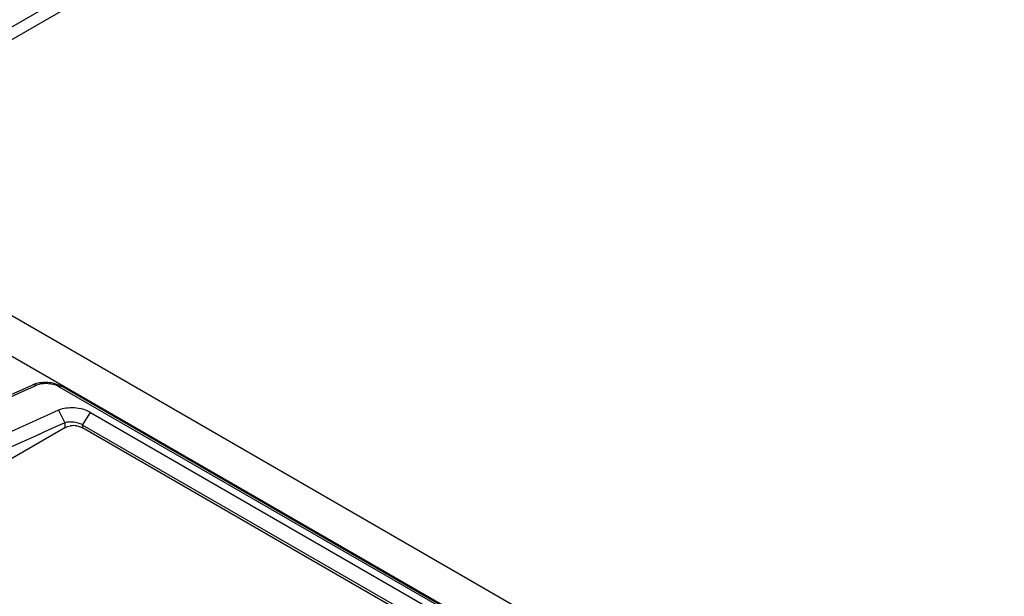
# Model space of a CAD drawing. Header units: inches. Extents: x 0 to 117, y 0 to 83.
# Tile 68 of 77: x 87.161 to 88.71, y 36.982 to 37.889. Entities that reach past the tile are written whole.
import ezdxf

# ---------------------------------------------------------------- set-up
doc = ezdxf.new("R2010")
doc.units = ezdxf.units.IN
doc.header["$LTSCALE"] = 6.431102
doc.header["$MEASUREMENT"] = 0
doc.layers.get('0').update_dxf_attribs({"linetype": 'CONTINUOUS'})

msp = doc.modelspace()

# ---------------------------------------------------------------- linework, layer by layer
at = {"color": 7, "linetype": 'CONTINUOUS'}
for p, q in [((86.8888, 37.728), (94.1914, 41.9441)), ((86.9061, 37.718), (94.2207, 41.9411)), ((102.9857, 28.28), (87.0423, 37.4847)), ((102.9579, 28.2321), (87.0173, 37.4352)), ((87.1835, 37.3153), (87.1821, 37.3148)), ((87.1834, 37.3121), (87.1879, 37.3141)), ((89.6728, 35.8974), (87.2229, 37.3118)), ((89.6777, 35.8975), (87.2279, 37.3119)), ((87.2224, 37.2746), (87.2321, 37.255)), ((87.2602, 37.2515), (87.2725, 37.2713)), ((87.2725, 37.2713), (89.5999, 35.9276)), ((87.2293, 37.2537), (87.2321, 37.255)), ((87.2321, 37.255), (87.2322, 37.2471)), ((87.2364, 37.2489), (87.2411, 37.25)), ((87.2585, 37.2479), (87.2601, 37.2471)), ((87.2602, 37.2515), (87.2602, 37.2471)), ((89.5876, 35.9079), (87.2602, 37.2515)), ((87.2323, 37.2471), (85.484, 36.2377)), ((89.5791, 35.9083), (87.2601, 37.2471))]:
    msp.add_line(p, q, dxfattribs=at)
for points in [[(87.1977, 37.3183), (87.1952, 37.3181), (87.1927, 37.3178), (87.1903, 37.3174), (87.188, 37.3168), (87.1857, 37.3161), (87.1835, 37.3153)], [(87.2132, 37.3172), (87.2106, 37.3177), (87.2081, 37.318), (87.2055, 37.3183), (87.2029, 37.3184), (87.2003, 37.3184), (87.1977, 37.3183)], [(87.2181, 37.316), (87.2157, 37.3167), (87.2132, 37.3172)], [(87.2279, 37.3119), (87.227, 37.3123), (87.2249, 37.3134), (87.2227, 37.3144), (87.2204, 37.3152), (87.2181, 37.316)]]:
    msp.add_lwpolyline(points, dxfattribs=at)
msp.add_arc((87.2462, 37.2169), 0.0336, 81.3315, 98.6688, dxfattribs=at)
for points, knots in [([(86.2892, 36.8572), (86.3634, 36.8999), (86.6551, 37.0636), (86.9549, 37.2131), (87.1821, 37.3148)], [0, 0, 0, 0, 0.255919, 1, 1, 1, 1]), ([(86.2908, 36.8541), (86.365, 36.8969), (86.6566, 37.0607), (86.9563, 37.2103), (87.1834, 37.3121)], [0, 0, 0, 0, 0.255928, 1, 1, 1, 1]), ([(87.1821, 37.3148), (87.1834, 37.3153), (87.1857, 37.3152), (87.1874, 37.3144), (87.1879, 37.3141)], [0, 0, 0, 0, 0.719587, 1, 1, 1, 1]), ([(87.218, 37.314), (87.213, 37.3158), (87.2028, 37.3172), (87.1924, 37.3161), (87.1879, 37.3141)], [0, 0, 0, 0, 0.521686, 1, 1, 1, 1]), ([(87.2279, 37.3119), (87.2268, 37.3125), (87.2249, 37.3125), (87.2234, 37.312), (87.2229, 37.3118)], [0, 0, 0, 0, 0.714384, 1, 1, 1, 1]), ([(87.2725, 37.2713), (87.265, 37.2756), (87.2478, 37.2797), (87.2301, 37.278), (87.2224, 37.2746)], [0, 0, 0, 0, 0.507895, 1, 1, 1, 1]), ([(87.2224, 37.2746), (87.0742, 37.2085), (86.463, 36.915), (85.8838, 36.5569), (85.4632, 36.259)], [0, 0, 0, 0, 0.239473, 1, 1, 1, 1]), ([(85.4797, 36.2438), (85.6228, 36.3458), (86.1802, 36.7246), (86.7735, 37.0522), (87.2293, 37.2537)], [0, 0, 0, 0, 0.260603, 1, 1, 1, 1]), ([(87.2411, 37.2562), (87.2403, 37.2563), (87.2372, 37.2562), (87.2342, 37.2557), (87.2321, 37.255)], [0, 0, 0, 0, 0.273661, 1, 1, 1, 1]), ([(87.2602, 37.2515), (87.2596, 37.2519), (87.2568, 37.2534), (87.2537, 37.2544), (87.2514, 37.255)], [0, 0, 0, 0, 0.23023, 1, 1, 1, 1])]:
    msp.add_open_spline(points, degree=3, knots=knots, dxfattribs=at)
for points in [[(87.2229, 37.3118), (87.2214, 37.3127), (87.2197, 37.3134), (87.218, 37.314)], [(87.2323, 37.2471), (87.2336, 37.2479), (87.235, 37.2485), (87.2364, 37.2489)], [(87.2514, 37.255), (87.248, 37.2558), (87.2446, 37.2562), (87.2411, 37.2562)], [(87.2512, 37.25), (87.2537, 37.2497), (87.2562, 37.249), (87.2585, 37.2479)]]:
    msp.add_open_spline(points, degree=3, dxfattribs=at)

doc.saveas('drawing.dxf')
